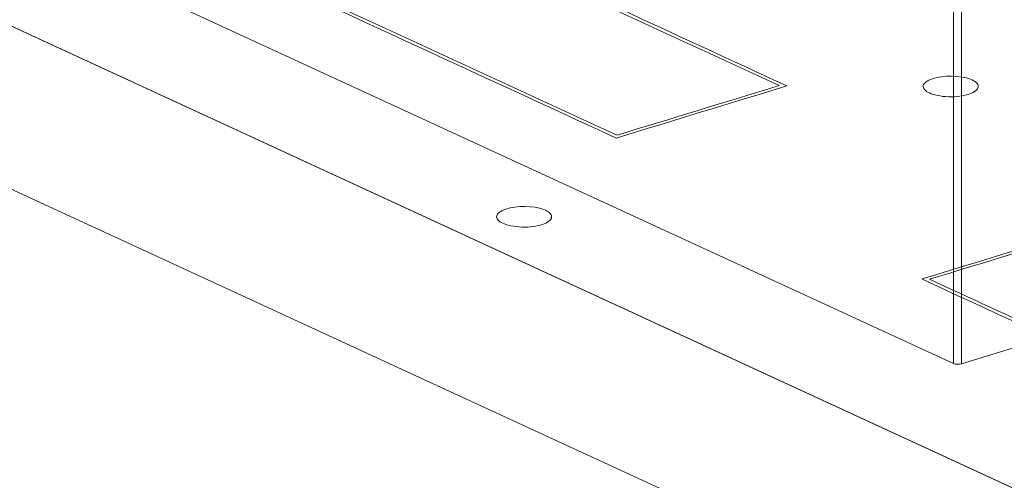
# Model space of a CAD drawing. Header units: inches. Extents: x 513 to 854, y 267 to 501.
# Tile 17 of 214: x 557.8 to 566.76, y 344.22 to 348.4. Entities that reach past the tile are written whole.
import ezdxf

# ---------------------------------------------------------------- set-up
doc = ezdxf.new("R2010")
doc.units = ezdxf.units.IN
doc.header["$MEASUREMENT"] = 0
doc.layers.add('1', color=7, linetype='Continuous')

# ---------------------------------------------------------------- blocks, each defined once
blk = doc.blocks.new('block 4076')
at = {"layer": '1', "color": 155, "lineweight": 13, "true_color": 0x4c7299}
blk.add_lwpolyline([(566.3646, 348.5117), (566.3646, 345.2741)], dxfattribs=at)
blk = doc.blocks.new('block 4078')
at = {"layer": '1', "color": 155, "lineweight": 13, "true_color": 0x4c7299}
blk.add_lwpolyline([(566.2943, 345.2769), (566.2943, 348.5045)], dxfattribs=at)
blk = doc.blocks.new('block 4092')
at = {"layer": '1', "color": 155, "lineweight": 18, "true_color": 0x4c7299}
blk.add_lwpolyline([(567.3341, 345.5704), (566.3646, 345.2741)], dxfattribs=at)
blk = doc.blocks.new('block 4093')
at = {"layer": '1', "color": 155, "lineweight": 18, "true_color": 0x4c7299}
blk.add_lwpolyline([(566.2943, 345.2769), (558.909, 348.6836)], dxfattribs=at)
blk = doc.blocks.new('block 4159')
at = {"layer": '1', "color": 18, "lineweight": 13, "true_color": 0x4c0000}
blk.add_lwpolyline([(619.7537, 319.7335), (548.3492, 352.6719)], dxfattribs=at)
blk = doc.blocks.new('block 4165')
at = {"layer": '1', "color": 18, "lineweight": 13, "true_color": 0x4c0000}
blk.add_lwpolyline([(619.7537, 319.7335), (548.3492, 352.6719)], dxfattribs=at)
blk = doc.blocks.new('block 4872')
at = {"layer": '1', "color": 155, "lineweight": 18, "true_color": 0x4c7299}
blk.add_open_spline([(566.2943, 345.2769), (566.3117, 345.2688), (566.3432, 345.2676), (566.3646, 345.2741)], degree=3, dxfattribs=at)
blk = doc.blocks.new('block 6582')
at = {"layer": '1', "color": 155, "lineweight": 18, "true_color": 0x4c7299}
blk.add_lwpolyline([(619.7537, 319.7335), (548.3492, 352.6719)], dxfattribs=at)
blk = doc.blocks.new('block 6620')
at = {"layer": '1', "color": 155, "lineweight": 18, "true_color": 0x4c7299}
blk.add_lwpolyline([(619.7537, 318.2506), (548.3492, 351.1889)], dxfattribs=at)
blk = doc.blocks.new('block 6623')
at = {"layer": '1', "color": 18, "lineweight": 18, "true_color": 0x4c0000}
blk.add_lwpolyline([(619.7537, 319.7335), (571.28, 342.0941), (559.1615, 347.6842), (553.1023, 350.4793)], dxfattribs=at)
blk = doc.blocks.new('block 6838')
at = {"layer": '1', "color": 18, "lineweight": 13, "true_color": 0x4c0000}
blk.add_lwpolyline([(619.7537, 319.7335), (571.28, 342.0941), (559.1615, 347.6842), (553.1023, 350.4793)], dxfattribs=at)
blk = doc.blocks.new('block 6992')
at = {"layer": '1', "color": 18, "lineweight": 18, "true_color": 0x4c0000}
blk.add_lwpolyline([(566.074, 347.737), (566.0603, 347.7439), (566.0481, 347.7515), (566.0378, 347.7595), (566.0294, 347.7681), (566.0233, 347.7769), (566.0194, 347.7859), (566.0179, 347.7951), (566.0188, 347.8041), (566.0219, 347.813), (566.0272, 347.8216), (566.0344, 347.8298), (566.0436, 347.8377), (566.055, 347.8454), (566.0685, 347.8528), (566.084, 347.8598), (566.1013, 347.8662), (566.1203, 347.872), (566.1406, 347.877), (566.184, 347.8846), (566.229, 347.8889), (566.2755, 347.89), (566.3231, 347.8878), (566.3693, 347.882), (566.391, 347.8779), (566.4114, 347.8731), (566.4303, 347.8676), (566.4474, 347.8616), (566.4626, 347.8551), (566.4763, 347.848), (566.4886, 347.8403), (566.4991, 347.8319), (566.5076, 347.8229), (566.5136, 347.8135), (566.5171, 347.8037), (566.5178, 347.7937), (566.5157, 347.7837), (566.5107, 347.7739), (566.5031, 347.7644), (566.493, 347.7554), (566.4807, 347.747), (566.4665, 347.7392), (566.4508, 347.7322), (566.4339, 347.7261), (566.4161, 347.7206), (566.3964, 347.7157), (566.3749, 347.7114), (566.3518, 347.7078), (566.3272, 347.7051), (566.3016, 347.7032), (566.2486, 347.7027), (566.2222, 347.704), (566.1964, 347.7063), (566.1717, 347.7096), (566.1483, 347.7138), (566.1267, 347.7188), (566.1071, 347.7244), (566.0895, 347.7305), (566.074, 347.737)], dxfattribs=at)
blk = doc.blocks.new('block 6993')
at = {"layer": '1', "color": 18, "lineweight": 18, "true_color": 0x4c0000}
blk.add_lwpolyline([(562.1959, 346.5521), (562.1822, 346.5591), (562.1701, 346.5666), (562.1597, 346.5747), (562.1513, 346.5832), (562.1452, 346.5921), (562.1413, 346.6011), (562.1398, 346.6102), (562.1407, 346.6193), (562.1438, 346.6282), (562.1491, 346.6368), (562.1563, 346.645), (562.1656, 346.6529), (562.1769, 346.6606), (562.1904, 346.668), (562.2059, 346.675), (562.2232, 346.6814), (562.2422, 346.6871), (562.2625, 346.6922), (562.3059, 346.6998), (562.3509, 346.7041), (562.3974, 346.7052), (562.445, 346.7029), (562.4912, 346.6972), (562.5129, 346.6931), (562.5333, 346.6882), (562.5522, 346.6828), (562.5693, 346.6767), (562.5845, 346.6703), (562.5982, 346.6632), (562.6105, 346.6555), (562.6211, 346.6471), (562.6295, 346.6381), (562.6356, 346.6286), (562.639, 346.6188), (562.6397, 346.6089), (562.6376, 346.5989), (562.6326, 346.5891), (562.625, 346.5796), (562.6149, 346.5706), (562.6026, 346.5621), (562.5884, 346.5544), (562.5727, 346.5474), (562.5559, 346.5412), (562.538, 346.5358), (562.5183, 346.5309), (562.4969, 346.5266), (562.4737, 346.523), (562.4491, 346.5202), (562.4235, 346.5184), (562.3706, 346.5178), (562.3441, 346.5191), (562.3183, 346.5215), (562.2936, 346.5248), (562.2703, 346.529), (562.2486, 346.5339), (562.229, 346.5395), (562.2114, 346.5457), (562.1959, 346.5521)], dxfattribs=at)
blk = doc.blocks.new('block 6998')
at = {"layer": '1', "color": 18, "lineweight": 18, "true_color": 0x4c0000}
blk.add_open_spline([(567.5484, 346.4933), (568.2848, 346.1536), (569.0212, 345.8139), (569.7576, 345.4742), (569.2664, 345.3241), (568.7752, 345.174), (568.284, 345.024), (567.5476, 345.3637), (566.8112, 345.7034), (566.0747, 346.0431), (566.5659, 346.1932), (567.0572, 346.3432), (567.5484, 346.4933)], degree=3, knots=[0, 0, 0, 0, 1, 1, 1, 2, 2, 2, 3, 3, 3, 4, 4, 4, 4], dxfattribs=at)
blk = doc.blocks.new('block 6999')
at = {"layer": '1', "color": 18, "lineweight": 18, "true_color": 0x4c0000}
blk.add_open_spline([(567.5556, 346.5197), (568.3131, 346.1703), (569.0705, 345.8209), (569.828, 345.4715), (569.3109, 345.3135), (568.7939, 345.1555), (568.2768, 344.9976), (567.5193, 345.347), (566.7619, 345.6964), (566.0044, 346.0458), (566.5215, 346.2038), (567.0385, 346.3618), (567.5556, 346.5197)], degree=3, knots=[0, 0, 0, 0, 1, 1, 1, 2, 2, 2, 3, 3, 3, 4, 4, 4, 4], dxfattribs=at)
blk = doc.blocks.new('block 7000')
at = {"layer": '1', "color": 18, "lineweight": 18, "true_color": 0x4c0000}
blk.add_open_spline([(563.2342, 347.3534), (561.9718, 347.9357), (560.7094, 348.5181), (559.4469, 349.1004), (559.9381, 349.2505), (560.4294, 349.4006), (560.9206, 349.5507), (562.183, 348.9683), (563.4455, 348.386), (564.7079, 347.8036), (564.2167, 347.6535), (563.7255, 347.5035), (563.2342, 347.3534)], degree=3, knots=[0, 0, 0, 0, 1, 1, 1, 2, 2, 2, 3, 3, 3, 4, 4, 4, 4], dxfattribs=at)
blk = doc.blocks.new('block 7001')
at = {"layer": '1', "color": 18, "lineweight": 18, "true_color": 0x4c0000}
blk.add_open_spline([(563.227, 347.327), (561.9435, 347.919), (560.6601, 348.5111), (559.3766, 349.1031), (559.8937, 349.2611), (560.4107, 349.4191), (560.9278, 349.5771), (562.2113, 348.985), (563.4948, 348.393), (564.7782, 347.8009), (564.2612, 347.6429), (563.7441, 347.485), (563.227, 347.327)], degree=3, knots=[0, 0, 0, 0, 1, 1, 1, 2, 2, 2, 3, 3, 3, 4, 4, 4, 4], dxfattribs=at)

msp = doc.modelspace()

# ---------------------------------------------------------------- block references
at = {"layer": '1'}
for name in ['block 6623', 'block 6838', 'block 4159', 'block 4165', 'block 6582', 'block 6620', 'block 7001', 'block 7000', 'block 4093', 'block 4078', 'block 4076', 'block 6992', 'block 6993', 'block 6999', 'block 6998', 'block 4092', 'block 4872']:
    msp.add_blockref(name, (0, 0), dxfattribs=at)

doc.saveas('drawing.dxf')
